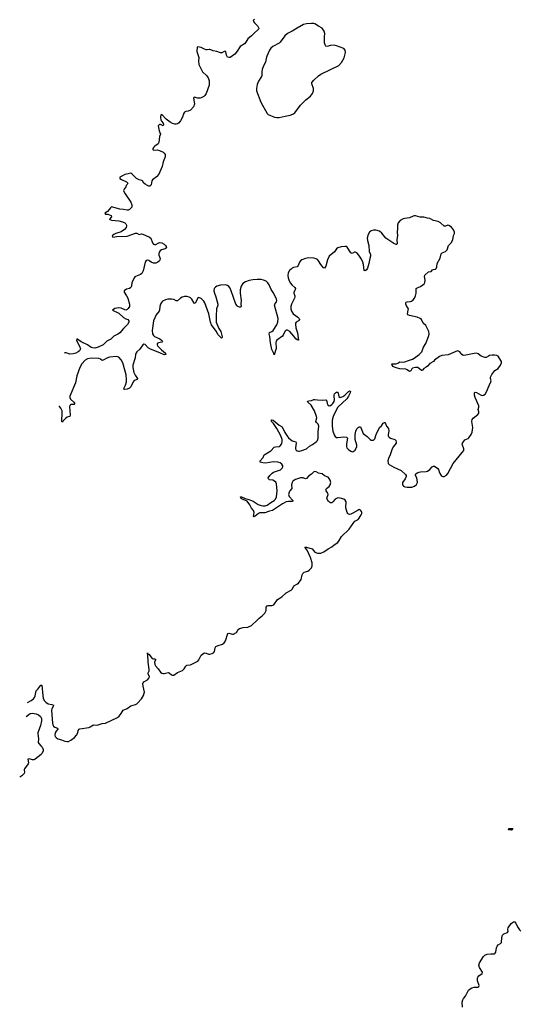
# Model space of a CAD drawing. Header units: inches. Extents: x 1603746 to 1744129, y 385869 to 533836.
# Tile 4 of 105: x 1606834 to 1615203, y 415815 to 432260. Entities that reach past the tile are written whole.
import ezdxf

# ---------------------------------------------------------------- set-up
doc = ezdxf.new("R2010")
doc.units = ezdxf.units.IN
doc.header["$MEASUREMENT"] = 0
for name, color, linetype in [('B6401', 7, 'Continuous'), ('B6402', 7, 'Continuous'), ('B6403', 7, 'Continuous'), ('B6411', 7, 'Continuous'), ('B6412', 7, 'Continuous'), ('B6413', 7, 'Continuous')]:
    doc.layers.add(name, color=color, linetype=linetype)

msp = doc.modelspace()

# ---------------------------------------------------------------- linework, layer by layer
at = {"layer": 'B6401', "color": 6, "elevation": 400}
msp.add_lwpolyline([(1607200, 420000), (1607192, 419990), (1607090, 419908), (1607070, 419901), (1607050, 419900), (1606990, 419917), (1606972, 419910), (1606980, 419850), (1606973, 419830), (1606913, 419750), (1606909, 419730), (1606913, 419690), (1606908, 419670), (1606870, 419629), (1606834, 419611)], dxfattribs=at)
at = {"layer": 'B6402', "color": 6, "elevation": 400}
for points in [[(1609264, 430000), (1609264, 429970), (1609234, 429886), (1609218, 429810), (1609159, 429681), (1609122, 429638), (1609052, 429588), (1609042, 429570), (1609030, 429500), (1609010, 429480), (1608990, 429480), (1608970, 429488), (1608930, 429515), (1608910, 429530), (1608889, 429569), (1608877, 429577), (1608830, 429586), (1608789, 429609), (1608762, 429630), (1608710, 429686), (1608690, 429696), (1608650, 429683), (1608590, 429676), (1608555, 429650), (1608508, 429630), (1608510, 429608), (1608535, 429590), (1608622, 429550), (1608639, 429530), (1608633, 429507), (1608616, 429490), (1608609, 429470), (1608580, 429430), (1608571, 429410), (1608573, 429390), (1608595, 429350), (1608693, 429210), (1608709, 429170), (1608707, 429130), (1608694, 429110), (1608672, 429090), (1608650, 429081), (1608630, 429080), (1608571, 429091), (1608510, 429094), (1608370, 429132), (1608350, 429118), (1608331, 429089), (1608301, 429059), (1608258, 429030), (1608269, 429010), (1608310, 429010), (1608363, 428990), (1608369, 428970), (1608333, 428930), (1608343, 428923), (1608369, 428910), (1608490, 428899), (1608550, 428886), (1608590, 428865), (1608606, 428850), (1608618, 428830), (1608622, 428810), (1608616, 428790), (1608586, 428754), (1608530, 428718), (1608442, 428690), (1608405, 428670), (1608380, 428650), (1608389, 428630), (1608459, 428641), (1608630, 428647), (1608770, 428695), (1608790, 428692), (1608830, 428674), (1608870, 428684), (1608890, 428680), (1609003, 428630), (1609028, 428610), (1609054, 428534), (1609070, 428511), (1609090, 428504), (1609110, 428508), (1609150, 428530), (1609170, 428537), (1609210, 428532), (1609247, 428510), (1609270, 428490), (1609285, 428470), (1609288, 428450), (1609265, 428435), (1609206, 428414), (1609182, 428398), (1609165, 428375), (1609158, 428350), (1609160, 428330), (1609181, 428270), (1609178, 428250), (1609170, 428235), (1609144, 428210), (1609110, 428196), (1609070, 428196), (1609030, 428212), (1608990, 428238), (1608970, 428244), (1608950, 428240), (1608931, 428209), (1608896, 428064), (1608878, 428022), (1608856, 428004), (1608770, 427972), (1608757, 427963), (1608747, 427950), (1608733, 427907), (1608709, 427870), (1608701, 427810), (1608693, 427787), (1608670, 427773), (1608622, 427758), (1608581, 427730), (1608581, 427710), (1608620, 427650), (1608639, 427610), (1608668, 427510), (1608671, 427490), (1608668, 427470), (1608650, 427439), (1608630, 427420), (1608610, 427411), (1608590, 427413), (1608530, 427444), (1608490, 427450), (1608425, 427435), (1608388, 427410), (1608416, 427390), (1608457, 427377), (1608490, 427360), (1608570, 427288), (1608610, 427263), (1608641, 427250), (1608659, 427230), (1608659, 427210), (1608638, 427170), (1608570, 427102), (1608510, 427030), (1608486, 427014), (1608410, 426977), (1608355, 426925), (1608291, 426889), (1608228, 426830), (1608148, 426790), (1608090, 426774), (1608050, 426777), (1608026, 426786), (1607970, 426831), (1607862, 426882), (1607790, 426930), (1607782, 426910), (1607840, 426790), (1607848, 426770), (1607845, 426750), (1607833, 426730), (1607810, 426710), (1607770, 426690), (1607730, 426678), (1607670, 426676), (1607610, 426694), (1607590, 426696), (1607585, 426693)], [(1610000, 427317), (1609993, 427350), (1609930, 427530), (1609910, 427561), (1609870, 427601), (1609830, 427621), (1609810, 427613), (1609770, 427520), (1609750, 427524), (1609714, 427590), (1609690, 427615), (1609668, 427628), (1609630, 427638), (1609590, 427638), (1609550, 427627), (1609521, 427610), (1609470, 427563), (1609450, 427562), (1609410, 427585), (1609370, 427595), (1609310, 427593), (1609270, 427584), (1609223, 427557), (1609204, 427536), (1609188, 427510), (1609176, 427470), (1609172, 427408), (1609163, 427390), (1609117, 427330), (1609071, 427230), (1609047, 427070), (1609055, 427015), (1609070, 426985), (1609090, 426967), (1609175, 426930), (1609202, 426910), (1609219, 426890), (1609208, 426872), (1609156, 426864), (1609142, 426858), (1609132, 426850), (1609130, 426830), (1609143, 426810), (1609204, 426744), (1609271, 426690), (1609276, 426670), (1609250, 426665), (1609178, 426698), (1609018, 426758), (1608981, 426781), (1608930, 426833), (1608910, 426840), (1608890, 426828), (1608840, 426760), (1608793, 426710), (1608776, 426684), (1608770, 426669), (1608762, 426610), (1608727, 426490), (1608726, 426450), (1608740, 426370), (1608762, 426322), (1608802, 426270), (1608799, 426250), (1608745, 426235), (1608730, 426212), (1608692, 426128), (1608670, 426104), (1608630, 426089), (1608590, 426085), (1608576, 426090), (1608581, 426110), (1608604, 426156), (1608620, 426210), (1608622, 426250), (1608613, 426330), (1608599, 426390), (1608556, 426530), (1608530, 426577), (1608490, 426621), (1608450, 426635), (1608334, 426626), (1608290, 426609), (1608230, 426573), (1608210, 426569), (1608186, 426590), (1608159, 426599), (1608030, 426609), (1607970, 426595), (1607930, 426571), (1607875, 426510), (1607839, 426450), (1607791, 426310), (1607766, 426194), (1607673, 425970), (1607674, 425950), (1607685, 425925), (1607737, 425870), (1607754, 425846), (1607746, 425834), (1607690, 425832), (1607670, 425817), (1607667, 425793), (1607677, 425663), (1607672, 425630), (1607630, 425621), (1607599, 425601), (1607561, 425559), (1607550, 425538), (1607540, 425550), (1607536, 425576), (1607545, 425670), (1607542, 425730), (1607524, 425770), (1607497, 425797), (1607490, 425800)], [(1606966, 420855), (1607027, 420890), (1607062, 420918), (1607080, 420940), (1607095, 420970), (1607108, 421052), (1607139, 421081), (1607190, 421143), (1607205, 421145), (1607220, 420970), (1607228, 420930), (1607244, 420890), (1607270, 420862), (1607310, 420836), (1607370, 420823), (1607398, 420810), (1607396, 420790), (1607369, 420751), (1607364, 420730), (1607383, 420510), (1607390, 420482), (1607401, 420461), (1607424, 420444), (1607464, 420430), (1607472, 420410), (1607442, 420378), (1607427, 420350), (1607421, 420310), (1607428, 420290), (1607444, 420270), (1607470, 420251), (1607534, 420234), (1607590, 420208), (1607630, 420202), (1607650, 420205), (1607690, 420226), (1607748, 420270), (1607786, 420310), (1607804, 420350), (1607814, 420390), (1607829, 420411), (1607842, 420418), (1607990, 420441), (1608010, 420448), (1608070, 420483), (1608130, 420475), (1608210, 420503), (1608267, 420513), (1608470, 420606), (1608496, 420630), (1608530, 420670), (1608561, 420730), (1608630, 420756), (1608690, 420800), (1608770, 420824), (1608790, 420836), (1608810, 420852), (1608870, 420919), (1608905, 420975), (1608917, 421010), (1608918, 421030), (1608897, 421130), (1608893, 421167), (1608896, 421184), (1608910, 421201), (1608970, 421237), (1608997, 421270), (1609003, 421290), (1608979, 421330), (1608980, 421350), (1608997, 421383), (1608999, 421410), (1608981, 421530), (1608976, 421656), (1608970, 421661), (1608970, 421685), (1608972, 421672), (1608983, 421663), (1608990, 421665), (1609050, 421590), (1609070, 421583), (1609090, 421586), (1609102, 421582), (1609102, 421570), (1609089, 421530), (1609094, 421490), (1609105, 421470), (1609150, 421419), (1609190, 421364), (1609210, 421346), (1609230, 421338), (1609250, 421339), (1609315, 421355), (1609333, 421350), (1609370, 421316), (1609390, 421310), (1609410, 421315), (1609470, 421357), (1609530, 421378), (1609553, 421390), (1609583, 421417), (1609610, 421463), (1609630, 421478), (1609690, 421484), (1609810, 421549), (1609831, 421570), (1609870, 421646), (1609910, 421681), (1609930, 421687), (1609950, 421682), (1609990, 421663), (1610000, 421662)], [(1606941, 420623), (1607010, 420670), (1607050, 420677), (1607075, 420675), (1607110, 420666), (1607148, 420648), (1607182, 420622), (1607198, 420590), (1607199, 420550), (1607183, 420470), (1607137, 420350), (1607135, 420330), (1607147, 420250), (1607143, 420190), (1607152, 420170), (1607190, 420134), (1607208, 420110), (1607225, 420070), (1607225, 420050), (1607210, 420012), (1607200, 420000)]]:
    msp.add_lwpolyline(points, dxfattribs=at)
at = {"layer": 'B6403', "color": 6, "elevation": 400}
for points in [[(1610000, 431760), (1609970, 431754), (1609950, 431756), (1609925, 431765), (1609870, 431796), (1609813, 431807), (1609801, 431799), (1609797, 431730), (1609827, 431630), (1609822, 431570), (1609831, 431510), (1609889, 431390), (1609960, 431320), (1609983, 431290), (1610000, 431239)], [(1610000, 431166), (1609953, 431027), (1609928, 430992), (1609910, 430975), (1609870, 430954), (1609850, 430949), (1609810, 430949), (1609750, 430967), (1609740, 430950), (1609753, 430890), (1609754, 430850), (1609737, 430803), (1609690, 430750), (1609650, 430735), (1609610, 430728), (1609590, 430718), (1609573, 430687), (1609554, 430630), (1609521, 430570), (1609490, 430533), (1609470, 430520), (1609450, 430515), (1609430, 430516), (1609390, 430528), (1609350, 430547), (1609280, 430600), (1609210, 430677), (1609195, 430670), (1609189, 430631), (1609193, 430590), (1609205, 430565), (1609234, 430530), (1609238, 430502), (1609230, 430487), (1609190, 430507), (1609170, 430510), (1609150, 430490), (1609164, 430404), (1609185, 430350), (1609170, 430310), (1609160, 430210), (1609151, 430189), (1609093, 430150), (1609074, 430130), (1609060, 430110), (1609057, 430090), (1609070, 430081), (1609130, 430086), (1609170, 430077), (1609230, 430046), (1609251, 430030), (1609264, 430010), (1609264, 430000)]]:
    msp.add_lwpolyline(points, dxfattribs=at)
at = {"layer": 'B6411', "color": 6, "elevation": 300}
msp.add_lwpolyline([(1615050, 418726), (1615006, 418730), (1615009, 418750), (1615078, 418750), (1615065, 418730)], close=True, dxfattribs=at)
at = {"layer": 'B6411', "color": 6, "elevation": 400}
msp.add_lwpolyline([(1614239, 415770), (1614232, 415850), (1614240, 415890), (1614251, 415910), (1614287, 415953), (1614337, 416050), (1614364, 416076), (1614390, 416090), (1614430, 416099), (1614490, 416103), (1614510, 416113), (1614517, 416130), (1614485, 416210), (1614485, 416255), (1614490, 416270), (1614508, 416292), (1614567, 416330), (1614570, 416350), (1614519, 416430), (1614509, 416470), (1614522, 416510), (1614588, 416612), (1614610, 416634), (1614648, 416652), (1614710, 416661), (1614770, 416660), (1614784, 416670), (1614791, 416689), (1614802, 416758), (1614814, 416786), (1614833, 416807), (1614872, 416830), (1614886, 416850), (1614892, 416930), (1614906, 416970), (1614930, 416990), (1614990, 417013), (1614998, 417030), (1614995, 417070), (1615001, 417090), (1615050, 417165), (1615070, 417182), (1615090, 417192), (1615111, 417191), (1615130, 417172), (1615158, 417110), (1615190, 417059), (1615210, 417039)], dxfattribs=at)
at = {"layer": 'B6412', "color": 6, "elevation": 400}
msp.add_lwpolyline([(1610000, 421662), (1610010, 421661), (1610050, 421673), (1610072, 421688), (1610088, 421710), (1610102, 421770), (1610113, 421790), (1610150, 421810), (1610227, 421833), (1610250, 421850), (1610273, 421887), (1610314, 422006), (1610330, 422014), (1610390, 421998), (1610410, 421999), (1610456, 422024), (1610486, 422074), (1610510, 422090), (1610570, 422106), (1610650, 422112), (1610710, 422141), (1610806, 422230), (1610835, 422265), (1610890, 422304), (1610932, 422348), (1610955, 422390), (1610956, 422450), (1610970, 422470), (1610990, 422477), (1611050, 422477), (1611082, 422490), (1611143, 422577), (1611218, 422622), (1611290, 422685), (1611370, 422733), (1611390, 422751), (1611411, 422790), (1611427, 422810), (1611467, 422830), (1611492, 422850), (1611539, 422910), (1611555, 422990), (1611567, 423013), (1611588, 423032), (1611649, 423051), (1611675, 423065), (1611710, 423107), (1611722, 423138), (1611722, 423190), (1611697, 423277), (1611638, 423398), (1611602, 423450), (1611610, 423453), (1611629, 423451), (1611721, 423421), (1611770, 423368), (1611810, 423350), (1611870, 423351), (1611919, 423370), (1611990, 423420), (1612050, 423455), (1612092, 423490), (1612152, 423530), (1612177, 423563), (1612211, 423630), (1612342, 423750), (1612417, 423863), (1612438, 423882), (1612490, 423914), (1612510, 423936), (1612543, 423990), (1612553, 424010), (1612555, 424030), (1612550, 424046), (1612530, 424071), (1612510, 424077), (1612490, 424071), (1612403, 424017), (1612370, 424002), (1612350, 423998), (1612330, 424001), (1612317, 424010), (1612307, 424027), (1612288, 424110), (1612286, 424130), (1612291, 424190), (1612289, 424210), (1612275, 424235), (1612250, 424253), (1612190, 424269), (1612150, 424272), (1612110, 424254), (1612070, 424207), (1612050, 424191), (1612030, 424190), (1611995, 424215), (1611972, 424250), (1611970, 424270), (1611990, 424328), (1611987, 424350), (1611956, 424390), (1611949, 424410), (1611962, 424430), (1612010, 424463), (1612026, 424490), (1612035, 424530), (1612026, 424570), (1612010, 424596), (1611990, 424617), (1611930, 424641), (1611890, 424674), (1611830, 424689), (1611790, 424711), (1611770, 424714), (1611750, 424707), (1611710, 424670), (1611670, 424643), (1611630, 424597), (1611610, 424591), (1611570, 424609), (1611530, 424607), (1611442, 424578), (1611400, 424550), (1611387, 424530), (1611376, 424490), (1611385, 424430), (1611349, 424391), (1611336, 424370), (1611327, 424330), (1611339, 424299), (1611401, 424230), (1611399, 424221), (1611385, 424215), (1611330, 424215), (1611290, 424205), (1611230, 424175), (1611059, 424061), (1611010, 424051), (1610930, 424025), (1610850, 424024), (1610826, 424014), (1610770, 423969), (1610755, 423965), (1610750, 423958), (1610743, 423963), (1610756, 424030), (1610743, 424063), (1610710, 424100), (1610679, 424159), (1610636, 424216), (1610598, 424238), (1610552, 424250), (1610543, 424263), (1610530, 424270), (1610524, 424290), (1610541, 424290), (1610601, 424261), (1610650, 424252), (1610711, 424231), (1610738, 424218), (1610823, 424163), (1610868, 424148), (1610903, 424143), (1610937, 424143), (1610970, 424152), (1611030, 424196), (1611090, 424230), (1611111, 424250), (1611128, 424292), (1611138, 424390), (1611127, 424507), (1611114, 424534), (1611094, 424554), (1611067, 424567), (1611010, 424577), (1610992, 424590), (1610990, 424610), (1611013, 424650), (1611053, 424687), (1611078, 424702), (1611196, 424744), (1611222, 424770), (1611231, 424790), (1611233, 424810), (1611217, 424837), (1611190, 424857), (1611150, 424870), (1611070, 424875), (1610950, 424853), (1610898, 424858), (1610852, 424872), (1610852, 424890), (1610905, 424950), (1610923, 424990), (1610946, 425010), (1611030, 425060), (1611090, 425118), (1611112, 425128), (1611170, 425134), (1611190, 425144), (1611210, 425169), (1611217, 425190), (1611221, 425210), (1611219, 425250), (1611201, 425310), (1611135, 425435), (1611078, 425518), (1611042, 425550), (1611044, 425576), (1611050, 425579), (1611070, 425574), (1611170, 425490), (1611222, 425462), (1611266, 425366), (1611310, 425297), (1611330, 425275), (1611390, 425227), (1611410, 425218), (1611451, 425210), (1611458, 425190), (1611444, 425110), (1611446, 425090), (1611457, 425070), (1611470, 425060), (1611493, 425053), (1611510, 425052), (1611550, 425063), (1611630, 425095), (1611680, 425140), (1611730, 425167), (1611791, 425210), (1611813, 425230), (1611824, 425270), (1611823, 425377), (1611833, 425470), (1611824, 425504), (1611795, 425530), (1611787, 425547), (1611800, 425610), (1611797, 425630), (1611762, 425730), (1611704, 425824), (1611651, 425870), (1611647, 425890), (1611670, 425897), (1611710, 425898), (1611750, 425915), (1611770, 425918), (1611810, 425909), (1611890, 425904), (1611950, 425910), (1611967, 425887), (1611976, 425850), (1611987, 425827), (1612010, 425812), (1612030, 425818), (1612050, 425833), (1612070, 425852), (1612090, 425883), (1612094, 425910), (1612089, 425970), (1612092, 425988), (1612099, 426010), (1612115, 426030), (1612130, 426038), (1612150, 426038), (1612160, 426020), (1612170, 425969), (1612190, 425952), (1612210, 425954), (1612235, 425965), (1612270, 425990), (1612330, 426048), (1612350, 426059), (1612357, 426057), (1612363, 426050), (1612360, 426030), (1612331, 425970), (1612300, 425930), (1612154, 425790), (1612118, 425730), (1612073, 425630), (1612057, 425570), (1612057, 425470), (1612067, 425390), (1612090, 425325), (1612110, 425296), (1612130, 425284), (1612150, 425280), (1612250, 425295), (1612296, 425290), (1612313, 425270), (1612295, 425175), (1612298, 425130), (1612305, 425110), (1612330, 425080), (1612370, 425051), (1612390, 425043), (1612410, 425046), (1612440, 425070), (1612468, 425130), (1612470, 425155), (1612442, 425250), (1612442, 425330), (1612453, 425390), (1612470, 425424), (1612490, 425449), (1612510, 425462), (1612530, 425461), (1612574, 425350), (1612641, 425301), (1612690, 425248), (1612710, 425237), (1612750, 425239), (1612770, 425261), (1612794, 425330), (1612850, 425447), (1612882, 425478), (1612910, 425522), (1612930, 425533), (1612936, 425530), (1612950, 425516), (1612964, 425470), (1612998, 425430), (1613003, 425390), (1612993, 425330), (1612993, 425310), (1612999, 425299), (1613008, 425288), (1613030, 425273), (1613107, 425247), (1613124, 425230), (1613129, 425210), (1613127, 425190), (1613084, 425130), (1613061, 425090), (1613029, 424991), (1612999, 424930), (1612990, 424890), (1612995, 424850), (1613012, 424832), (1613090, 424785), (1613210, 424733), (1613284, 424664), (1613293, 424650), (1613296, 424630), (1613277, 424590), (1613236, 424530), (1613233, 424513), (1613235, 424490), (1613250, 424470), (1613270, 424460), (1613310, 424452), (1613390, 424450), (1613436, 424470), (1613470, 424499), (1613485, 424530), (1613473, 424610), (1613449, 424650), (1613453, 424670), (1613476, 424690), (1613510, 424703), (1613533, 424707), (1613628, 424712), (1613650, 424720), (1613690, 424745), (1613730, 424790), (1613750, 424804), (1613770, 424802), (1613824, 424764), (1613833, 424750), (1613854, 424690), (1613879, 424650), (1613895, 424635), (1613910, 424629), (1613930, 424630), (1613970, 424655), (1613990, 424679), (1614082, 424850), (1614233, 425030), (1614256, 425064), (1614258, 425090), (1614232, 425168), (1614235, 425190), (1614277, 425243), (1614330, 425266), (1614343, 425277), (1614383, 425330), (1614400, 425370), (1614409, 425450), (1614394, 425550), (1614398, 425582), (1614415, 425605), (1614493, 425667), (1614508, 425690), (1614509, 425710), (1614499, 425750), (1614512, 425790), (1614512, 425810), (1614446, 425950), (1614437, 425990), (1614436, 426030), (1614450, 426037), (1614470, 426033), (1614550, 425987), (1614570, 425985), (1614590, 425989), (1614614, 426006), (1614637, 426043), (1614680, 426150), (1614712, 426210), (1614713, 426230), (1614702, 426270), (1614705, 426290), (1614724, 426336), (1614779, 426401), (1614830, 426436), (1614844, 426450), (1614872, 426490), (1614888, 426530), (1614886, 426550), (1614850, 426615), (1614830, 426638), (1614809, 426649), (1614770, 426657), (1614730, 426657), (1614690, 426650), (1614670, 426643), (1614630, 426620), (1614610, 426620), (1614550, 426641), (1614498, 426678), (1614470, 426691), (1614430, 426687), (1614290, 426655), (1614250, 426652), (1614227, 426667), (1614190, 426715), (1614170, 426726), (1614150, 426728), (1613995, 426665), (1613890, 426649), (1613850, 426633), (1613770, 426572), (1613749, 426551), (1613690, 426520), (1613650, 426475), (1613630, 426458), (1613590, 426437), (1613570, 426405), (1613558, 426402), (1613550, 426400), (1613490, 426449), (1613450, 426450), (1613402, 426438), (1613390, 426428), (1613370, 426398), (1613350, 426382), (1613313, 426413), (1613290, 426423), (1613190, 426428), (1613112, 426450), (1613077, 426470), (1613058, 426490), (1613053, 426510), (1613070, 426515), (1613130, 426515), (1613155, 426525), (1613190, 426546), (1613239, 426539), (1613270, 426543), (1613331, 426569), (1613400, 426590), (1613430, 426607), (1613514, 426670), (1613555, 426710), (1613587, 426793), (1613626, 426854), (1613670, 426970), (1613677, 427010), (1613673, 427050), (1613637, 427130), (1613623, 427150), (1613581, 427190), (1613552, 427250), (1613530, 427270), (1613481, 427290), (1613350, 427319), (1613325, 427330), (1613315, 427350), (1613330, 427410), (1613331, 427430), (1613323, 427450), (1613295, 427490), (1613287, 427510), (1613287, 427530), (1613297, 427543), (1613310, 427548), (1613368, 427552), (1613382, 427558), (1613410, 427581), (1613436, 427610), (1613453, 427647), (1613462, 427690), (1613462, 427770), (1613478, 427782), (1613534, 427806), (1613574, 427830), (1613593, 427847), (1613607, 427870), (1613613, 427907), (1613602, 427970), (1613609, 427991), (1613670, 428047), (1613710, 428056), (1613737, 428083), (1613750, 428089), (1613786, 428094), (1613796, 428104), (1613806, 428130), (1613812, 428190), (1613863, 428277), (1613880, 428350), (1613895, 428365), (1613954, 428386), (1613982, 428418), (1614004, 428490), (1614046, 428534), (1614074, 428586), (1614087, 428653), (1614103, 428690), (1614105, 428710), (1614087, 428750), (1614050, 428794), (1614010, 428823), (1613990, 428826), (1613950, 428809), (1613930, 428813), (1613870, 428870), (1613830, 428887), (1613750, 428908), (1613690, 428942), (1613650, 428944), (1613590, 428961), (1613530, 428961), (1613450, 428982), (1613430, 428983), (1613410, 428978), (1613350, 428948), (1613270, 428942), (1613246, 428934), (1613194, 428906), (1613162, 428870), (1613149, 428830), (1613151, 428770), (1613143, 428710), (1613152, 428648), (1613140, 428590), (1613144, 428516), (1613135, 428505), (1613130, 428503), (1613090, 428523), (1612955, 428610), (1612890, 428692), (1612850, 428726), (1612790, 428743), (1612750, 428747), (1612710, 428734), (1612681, 428710), (1612657, 428670), (1612645, 428610), (1612650, 428570), (1612673, 428490), (1612676, 428390), (1612698, 428338), (1612699, 428310), (1612686, 428270), (1612672, 428188), (1612650, 428112), (1612630, 428080), (1612610, 428066), (1612590, 428073), (1612579, 428170), (1612570, 428210), (1612550, 428260), (1612506, 428330), (1612470, 428367), (1612450, 428376), (1612430, 428375), (1612390, 428357), (1612370, 428365), (1612310, 428459), (1612290, 428470), (1612270, 428473), (1612210, 428468), (1612150, 428449), (1612130, 428431), (1612096, 428384), (1612010, 428312), (1611981, 428250), (1611950, 428142), (1611930, 428109), (1611910, 428116), (1611869, 428169), (1611830, 428230), (1611810, 428254), (1611790, 428268), (1611750, 428278), (1611670, 428282), (1611610, 428274), (1611548, 428252), (1611526, 428234), (1611510, 428212), (1611488, 428152), (1611470, 428130), (1611410, 428120), (1611389, 428111), (1611370, 428096), (1611346, 428070), (1611321, 428030), (1611315, 427990), (1611320, 427950), (1611337, 427897), (1611359, 427859), (1611383, 427830), (1611432, 427790), (1611443, 427770), (1611440, 427750), (1611418, 427710), (1611416, 427690), (1611432, 427650), (1611435, 427630), (1611430, 427610), (1611380, 427510), (1611369, 427470), (1611367, 427430), (1611379, 427390), (1611407, 427350), (1611483, 427290), (1611504, 427270), (1611514, 427250), (1611495, 427230), (1611456, 427210), (1611446, 427194), (1611443, 427177), (1611450, 427112), (1611477, 427030), (1611491, 426949), (1611493, 426910), (1611490, 426906), (1611470, 426914), (1611450, 426932), (1611417, 426977), (1611350, 427053), (1611310, 427076), (1611290, 427073), (1611265, 427050), (1611238, 426990), (1611226, 426974), (1611134, 426910), (1611122, 426890), (1611117, 426870), (1611120, 426770), (1611090, 426661), (1611083, 426683), (1611047, 426750), (1611038, 426810), (1611024, 426864), (1611017, 426970), (1611005, 427015), (1611010, 427033), (1611050, 427053), (1611071, 427069), (1611134, 427166), (1611152, 427210), (1611153, 427270), (1611096, 427490), (1611101, 427510), (1611118, 427530), (1611128, 427550), (1611130, 427570), (1611128, 427590), (1611110, 427634), (1611070, 427705), (1611035, 427755), (1611004, 427830), (1610983, 427863), (1610952, 427892), (1610911, 427911), (1610870, 427920), (1610803, 427923), (1610730, 427917), (1610670, 427906), (1610610, 427883), (1610566, 427854), (1610535, 427810), (1610519, 427750), (1610518, 427690), (1610536, 427570), (1610529, 427510), (1610535, 427470), (1610530, 427461), (1610522, 427458), (1610510, 427458), (1610482, 427470), (1610470, 427479), (1610448, 427508), (1610371, 427730), (1610350, 427774), (1610330, 427802), (1610310, 427818), (1610273, 427830), (1610190, 427827), (1610130, 427811), (1610105, 427795), (1610087, 427770), (1610081, 427730), (1610088, 427690), (1610111, 427631), (1610147, 427510), (1610148, 427490), (1610123, 427430), (1610118, 427310), (1610121, 427210), (1610130, 427178), (1610164, 427104), (1610195, 427050), (1610216, 426964), (1610217, 426950), (1610210, 426940), (1610150, 426999), (1610116, 427056), (1610041, 427161), (1610023, 427210), (1610000, 427317)], dxfattribs=at)
at = {"layer": 'B6413', "color": 6, "elevation": 400}
for points in [[(1610757, 432263), (1610737, 432250), (1610742, 432230), (1610757, 432210), (1610815, 432150), (1610827, 432130), (1610830, 432110), (1610823, 432097), (1610750, 432031), (1610710, 431989), (1610650, 431939), (1610615, 431885), (1610590, 431858), (1610518, 431810), (1610470, 431734), (1610430, 431682), (1610350, 431630), (1610330, 431626), (1610310, 431633), (1610290, 431670), (1610281, 431721), (1610270, 431734), (1610250, 431728), (1610213, 431707), (1610190, 431707), (1610130, 431729), (1610070, 431741), (1610030, 431759), (1610010, 431762), (1610000, 431760)], [(1610000, 431239), (1610003, 431230), (1610001, 431170), (1610000, 431166)]]:
    msp.add_lwpolyline(points, dxfattribs=at)
msp.add_lwpolyline([(1611710, 432197), (1611630, 432190), (1611581, 432179), (1611470, 432121), (1611390, 432066), (1611310, 432031), (1611269, 431991), (1611190, 431882), (1611170, 431867), (1611065, 431815), (1611033, 431787), (1611008, 431752), (1610964, 431650), (1610952, 431610), (1610943, 431550), (1610909, 431491), (1610889, 431430), (1610883, 431390), (1610884, 431330), (1610877, 431310), (1610827, 431233), (1610805, 431175), (1610792, 431110), (1610793, 431070), (1610864, 430884), (1610973, 430693), (1610990, 430675), (1611091, 430631), (1611130, 430624), (1611170, 430627), (1611270, 430650), (1611356, 430664), (1611399, 430681), (1611434, 430706), (1611530, 430834), (1611616, 430924), (1611695, 430985), (1611731, 431030), (1611744, 431070), (1611744, 431110), (1611715, 431190), (1611720, 431210), (1611749, 431250), (1611830, 431322), (1611870, 431352), (1612170, 431496), (1612216, 431544), (1612257, 431623), (1612282, 431710), (1612274, 431750), (1612250, 431777), (1612130, 431822), (1612090, 431832), (1612030, 431831), (1611970, 431812), (1611950, 431816), (1611939, 431839), (1611931, 431871), (1611928, 431972), (1611933, 432030), (1611922, 432070), (1611890, 432116), (1611830, 432150), (1611770, 432190), (1611750, 432196)], close=True, dxfattribs=at)

doc.saveas('drawing.dxf')
